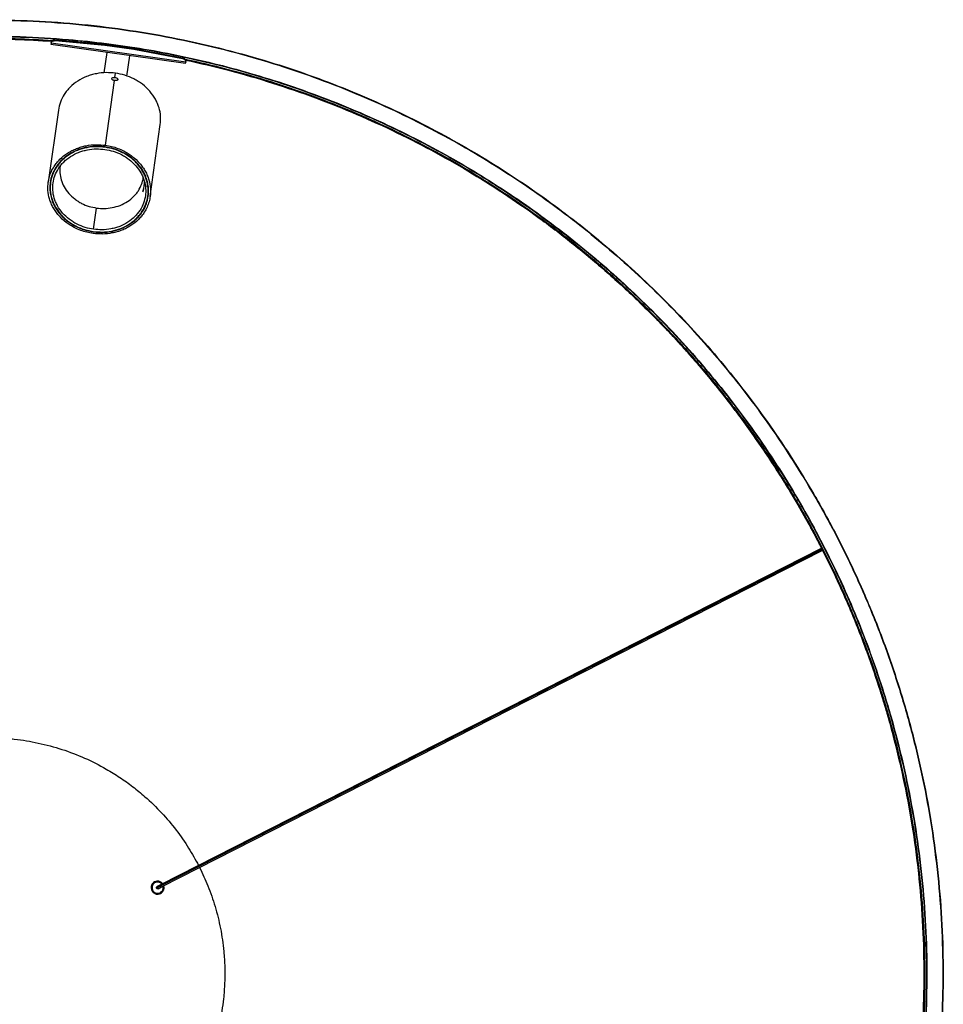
# Model space of a CAD drawing. Header units: millimetres. Extents: x 1397 to 3964, y 761 to 3462.
# Tile 8 of 8: x 1905 to 2381, y 2954 to 3462. Entities that reach past the tile are written whole.
import ezdxf

# ---------------------------------------------------------------- set-up
doc = ezdxf.new("R2010")
doc.units = ezdxf.units.MM
doc.header["$LTSCALE"] = 20

msp = doc.modelspace()

# ---------------------------------------------------------------- linework, layer by layer
at = {"color": 7, "linetype": 'Continuous', "lineweight": 25}
for p, q in [((1920.9, 3450.53), (1921.36, 3450.5)), ((1923.14, 3450.86), (1923.2, 3451.26)), ((1923.14, 3450.86), (1948.65, 3448.55)), ((1923.2, 3451.26), (1948.7, 3448.94)), ((1990.27, 3439.06), (1920.95, 3448.8)), ((1921.05, 3449.5), (1921.11, 3449.9)), ((1990.37, 3439.77), (1921.05, 3449.52)), ((1921.05, 3449.52), (1921.05, 3449.5)), ((1921.11, 3449.91), (1921.11, 3449.9)), ((1948.65, 3448.55), (1948.7, 3448.94)), ((1948.65, 3448.55), (1963.58, 3446.45)), ((1948.7, 3448.94), (1963.64, 3446.84)), ((1963.58, 3446.45), (1963.64, 3446.84)), ((1963.58, 3446.45), (1988.74, 3441.64)), ((1963.64, 3446.84), (1988.79, 3442.04)), ((1949.67, 3444.76), (1948.19, 3434.22)), ((1960.07, 3432.55), (1961.55, 3443.09)), ((1988.79, 3442.04), (1988.74, 3441.64)), ((1990.37, 3439.76), (1990.43, 3440.16)), ((1990.37, 3439.76), (1990.37, 3439.77)), ((1990.43, 3440.16), (1990.43, 3440.17)), ((1949.01, 3396.92), (1953.7, 3430.29)), ((1953.92, 3431.88), (1954.23, 3434.06)), ((1924.79, 3415.02), (1919.57, 3377.88)), ((1972.05, 3370.51), (1977.27, 3407.65)), ((1920.76, 3377.72), (1920.76, 3377.71)), ((1970.73, 3375.49), (1970.83, 3377.08)), ((1968.29, 3373.6), (1968.36, 3372.98)), ((1970.87, 3370.67), (1970.87, 3370.67)), ((2158.56, 3369.68), (2158.38, 3369.41)), ((1942.92, 3353.61), (1944.46, 3364.58)), ((2296.22, 3229.42), (2289.48, 3239.71)), ((2317.97, 3188.68), (1977.15, 3015.02)), ((2317.72, 3189.17), (1977.4, 3015.77)), ((1977.92, 3014.69), (2318.26, 3188.1)), ((2318.93, 3189.79), (2318.88, 3189.76)), ((2319.42, 3188.69), (2319.46, 3188.71)), ((1975.33, 3014.1), (1975.35, 3014.05)), ((1977.39, 3015.76), (1975.62, 3014.86)), ((1976.16, 3013.79), (1977.93, 3014.69)), ((1977.17, 3014.98), (1977.15, 3015.02))]:
    msp.add_line(p, q, dxfattribs=at)
for points, knots in [([(1502.24, 3273.33), (1506.33, 3278.43), (1514.58, 3288.71), (1527.83, 3303.59), (1541.84, 3318.17), (1556.66, 3332.35), (1572.17, 3345.99), (1588.36, 3359.06), (1605.17, 3371.5), (1622.69, 3383.33), (1641.72, 3395.03), (1662.33, 3406.39), (1684.54, 3417.24), (1707.45, 3427.02), (1730.99, 3435.69), (1755.06, 3443.18), (1779.58, 3449.45), (1804.45, 3454.45), (1829.59, 3458.18), (1854.88, 3460.59), (1880.23, 3461.7), (1905.53, 3461.5), (1930.69, 3460.01), (1955.61, 3457.24), (1980.2, 3453.24), (2004.35, 3448.05), (2027.2, 3441.92), (2048.72, 3435.06), (2068.9, 3427.63), (2088.53, 3419.41), (2107.55, 3410.47), (2125.84, 3400.9), (2143.37, 3390.79), (2160.12, 3380.17), (2176.23, 3369.1), (2186.51, 3361.26), (2191.61, 3357.37)], [0, 0, 0, 0, 0.025429, 0.05126, 0.077481, 0.104078, 0.131035, 0.157845, 0.184969, 0.212386, 0.240076, 0.271843, 0.303899, 0.336206, 0.368726, 0.401417, 0.434237, 0.467145, 0.500095, 0.533045, 0.56595, 0.598766, 0.631451, 0.663963, 0.69626, 0.728306, 0.760061, 0.78824, 0.816135, 0.843723, 0.870985, 0.897901, 0.923985, 0.949704, 0.975046, 1, 1, 1, 1]), ([(1502.39, 3273.21), (1506.52, 3278.35), (1514.78, 3288.64), (1528.06, 3303.55), (1542.04, 3318.1), (1556.87, 3332.27), (1572.37, 3345.9), (1588.53, 3358.94), (1605.34, 3371.37), (1622.81, 3383.18), (1641.85, 3394.87), (1662.4, 3406.21), (1684.63, 3417.06), (1707.49, 3426.83), (1731.03, 3435.49), (1755.06, 3442.97), (1779.57, 3449.24), (1804.42, 3454.25), (1829.54, 3457.97), (1854.82, 3460.39), (1880.14, 3461.5), (1905.44, 3461.3), (1930.57, 3459.81), (1955.49, 3457.06), (1980.03, 3453.07), (2004.22, 3447.88), (2027.02, 3441.77), (2048.55, 3434.91), (2068.69, 3427.5), (2088.32, 3419.29), (2107.32, 3410.36), (2125.6, 3400.8), (2143.15, 3390.69), (2159.88, 3380.09), (2176.04, 3369), (2186.34, 3361.14), (2191.49, 3357.21)], [0, 0, 0, 0, 0.025669, 0.051332, 0.077668, 0.10419, 0.13115, 0.157971, 0.184993, 0.212497, 0.240007, 0.271914, 0.303819, 0.336229, 0.368638, 0.401391, 0.434144, 0.467072, 0.5, 0.532928, 0.565856, 0.59861, 0.631363, 0.663772, 0.696181, 0.728087, 0.759993, 0.788004, 0.816007, 0.843492, 0.870801, 0.897705, 0.923754, 0.949585, 0.97479, 1, 1, 1, 1]), ([(1508.85, 3268.15), (1512.91, 3273.21), (1521.03, 3283.32), (1534.09, 3297.98), (1547.83, 3312.29), (1562.41, 3326.23), (1577.66, 3339.63), (1593.55, 3352.45), (1610.08, 3364.68), (1627.26, 3376.28), (1644.6, 3386.93), (1661.94, 3396.61), (1679.24, 3405.38), (1696.98, 3413.5), (1715.13, 3420.92), (1735.23, 3428.21), (1757.3, 3435.08), (1781.4, 3441.24), (1805.83, 3446.16), (1830.53, 3449.82), (1855.39, 3452.21), (1880.29, 3453.3), (1905.17, 3453.1), (1928.24, 3451.74), (1949.5, 3449.49), (1968.9, 3446.64), (1988.07, 3443.03), (2006.97, 3438.67), (2026.25, 3433.41), (2045.88, 3427.15), (2065.69, 3419.86), (2084.99, 3411.79), (2103.68, 3403.01), (2121.66, 3393.61), (2138.9, 3383.67), (2155.36, 3373.25), (2171.25, 3362.34), (2181.38, 3354.61), (2186.44, 3350.75)], [0, 0, 0, 0, 0.025668, 0.051331, 0.077666, 0.104189, 0.131149, 0.157969, 0.184991, 0.212494, 0.240005, 0.265533, 0.291051, 0.316788, 0.342708, 0.368639, 0.401391, 0.434145, 0.467072, 0.5, 0.532927, 0.565855, 0.598608, 0.631361, 0.657292, 0.683212, 0.708949, 0.734467, 0.759995, 0.788005, 0.816009, 0.843493, 0.870802, 0.897705, 0.923754, 0.949585, 0.97479, 1, 1, 1, 1]), ([(1509, 3268.03), (1513.5, 3273.62), (1522.58, 3284.89), (1537.27, 3301.15), (1552.88, 3317.02), (1569.49, 3332.37), (1587.05, 3347.14), (1605.55, 3361.25), (1624.96, 3374.6), (1645.22, 3387.13), (1666.29, 3398.76), (1688.12, 3409.41), (1710.63, 3419.03), (1733.75, 3427.54), (1757.4, 3434.9), (1781.49, 3441.06), (1805.93, 3445.98), (1830.63, 3449.63), (1855.48, 3452.01), (1880.38, 3453.1), (1905.25, 3452.9), (1929.97, 3451.43), (1954.45, 3448.72), (1978.6, 3444.79), (2002.34, 3439.68), (2025.58, 3433.45), (2048.25, 3426.16), (2070.28, 3417.85), (2091.61, 3408.61), (2112.2, 3398.49), (2131.99, 3387.58), (2150.95, 3375.93), (2169.1, 3363.69), (2180.61, 3354.93), (2186.32, 3350.59)], [0, 0, 0, 0, 0.028407, 0.057313, 0.0867, 0.116549, 0.146837, 0.17754, 0.208628, 0.240073, 0.271841, 0.303897, 0.336205, 0.368725, 0.401416, 0.434237, 0.467144, 0.500095, 0.533045, 0.56595, 0.598767, 0.631452, 0.663964, 0.696262, 0.728308, 0.760064, 0.791495, 0.822569, 0.853256, 0.883527, 0.913358, 0.942727, 0.971613, 1, 1, 1, 1]), ([(1532.11, 3293.85), (1535.02, 3297.08), (1543.12, 3306.09), (1557.32, 3320.04), (1574.61, 3335.7), (1592.67, 3350.47), (1611.39, 3364.34), (1630.71, 3377.26), (1650.56, 3389.19), (1670.86, 3400.1), (1691.53, 3409.98), (1712.5, 3418.8), (1733.69, 3426.56), (1755.03, 3433.27), (1776.43, 3438.93), (1797.82, 3443.55), (1819.15, 3447.16), (1840.33, 3449.78), (1861.32, 3451.45), (1882.05, 3452.17), (1902.21, 3452.09), (1915.42, 3451.32), (1921.84, 3450.95)], [0, 0, 0, 0, 0.029974, 0.083575, 0.137232, 0.190882, 0.244461, 0.297909, 0.351164, 0.404165, 0.456855, 0.509177, 0.561077, 0.612505, 0.663412, 0.713753, 0.763487, 0.812575, 0.860983, 0.90868, 0.955638, 1, 1, 1, 1]), ([(1922.62, 3450.58), (1915.94, 3450.97), (1902.46, 3451.75), (1882.05, 3451.84), (1861.34, 3451.12), (1840.37, 3449.45), (1819.2, 3446.83), (1797.89, 3443.23), (1776.5, 3438.61), (1755.12, 3432.95), (1733.8, 3426.25), (1712.62, 3418.49), (1691.67, 3409.67), (1671.01, 3399.8), (1650.72, 3388.9), (1630.89, 3376.98), (1611.58, 3364.07), (1592.87, 3350.21), (1574.83, 3335.45), (1557.55, 3319.79), (1543.32, 3305.82), (1535.19, 3296.78), (1532.26, 3293.52)], [0, 0, 0, 0, 0.046095, 0.092951, 0.140544, 0.188847, 0.237828, 0.287454, 0.337686, 0.388482, 0.439798, 0.491586, 0.543794, 0.596369, 0.649255, 0.702394, 0.755726, 0.809189, 0.862722, 0.916262, 0.969747, 1, 1, 1, 1]), ([(1532.28, 3293.4), (1535.23, 3296.68), (1543.37, 3305.74), (1557.62, 3319.72), (1574.89, 3335.37), (1592.93, 3350.13), (1611.63, 3363.99), (1630.94, 3376.89), (1650.77, 3388.81), (1671.05, 3399.72), (1691.71, 3409.58), (1712.66, 3418.4), (1733.83, 3426.16), (1755.14, 3432.86), (1776.53, 3438.51), (1797.91, 3443.13), (1819.21, 3446.74), (1840.38, 3449.35), (1861.34, 3451.02), (1882.05, 3451.74), (1902.06, 3451.66), (1915.13, 3450.91), (1921.41, 3450.55)], [0, 0, 0, 0, 0.030494, 0.084118, 0.137798, 0.191471, 0.245075, 0.298546, 0.351824, 0.404848, 0.457561, 0.509905, 0.561828, 0.613278, 0.664207, 0.714571, 0.764326, 0.813436, 0.861865, 0.909583, 0.956561, 1, 1, 1, 1]), ([(1921.05, 3449.52), (1921.11, 3449.71), (1921.22, 3450.11), (1921.72, 3450.57), (1922.4, 3450.86), (1922.9, 3450.86), (1923.14, 3450.86)], [0, 0, 0, 0, 0.240981, 0.5, 0.759019, 1, 1, 1, 1]), ([(1923.2, 3451.26), (1922.96, 3451.26), (1922.45, 3451.26), (1921.78, 3450.97), (1921.28, 3450.5), (1921.16, 3450.11), (1921.11, 3449.91)], [0, 0, 0, 0, 0.240981, 0.5, 0.759019, 1, 1, 1, 1]), ([(1922.64, 3450.91), (1922.64, 3450.93), (1922.64, 3450.96), (1922.65, 3451.08), (1922.66, 3451.23), (1922.67, 3451.39), (1922.68, 3451.55), (1922.69, 3451.68), (1922.7, 3451.77), (1922.7, 3451.78), (1922.7, 3451.78)], [0, 0, 0, 0, 0.120669, 0.25, 0.379331, 0.5, 0.620669, 0.75, 0.879331, 1, 1, 1, 1]), ([(1921.05, 3449.5), (1921.04, 3449.4), (1921.01, 3449.19), (1920.98, 3448.97), (1920.96, 3448.82), (1920.95, 3448.81), (1920.95, 3448.8)], [0, 0, 0, 0, 0.2500845, 0.5000048, 0.7500846, 1, 1, 1, 1]), ([(1988.74, 3441.64), (1988.97, 3441.57), (1989.45, 3441.44), (1990.02, 3440.97), (1990.37, 3440.39), (1990.37, 3439.97), (1990.37, 3439.77)], [0, 0, 0, 0, 0.2409813, 0.5, 0.7590187, 1, 1, 1, 1]), ([(1990.43, 3440.17), (1990.43, 3440.37), (1990.43, 3440.79), (1990.08, 3441.37), (1989.51, 3441.84), (1989.02, 3441.97), (1988.79, 3442.04)], [0, 0, 0, 0, 0.240981, 0.5, 0.759019, 1, 1, 1, 1]), ([(1989.42, 3442.41), (1989.41, 3442.4), (1989.41, 3442.39), (1989.39, 3442.3), (1989.37, 3442.17), (1989.33, 3442.02), (1989.3, 3441.86), (1989.27, 3441.72), (1989.24, 3441.6), (1989.24, 3441.57), (1989.23, 3441.56)], [0, 0, 0, 0, 0.1206691, 0.25, 0.3793309, 0.5, 0.6206691, 0.75, 0.8793309, 1, 1, 1, 1]), ([(1990.01, 3441.37), (1996.82, 3439.83), (2010.63, 3436.7), (2031.07, 3430.83), (2051.28, 3424.13), (2070.92, 3416.61), (2089.87, 3408.41), (2108.09, 3399.59), (2125.56, 3390.2), (2142.41, 3380.31), (2153.21, 3373.2), (2158.56, 3369.68)], [0, 0, 0, 0, 0.113671, 0.2304878, 0.3460117, 0.4601535, 0.572831, 0.6819995, 0.7896202, 0.8956369, 1, 1, 1, 1]), ([(2158.38, 3369.41), (2152.92, 3372.99), (2141.93, 3380.22), (2124.77, 3390.27), (2106.97, 3399.79), (2088.5, 3408.67), (2069.53, 3416.81), (2050.1, 3424.19), (2030.24, 3430.74), (2010.28, 3436.44), (1996.83, 3439.49), (1990.25, 3440.97)], [0, 0, 0, 0, 0.10646, 0.214637, 0.324478, 0.435922, 0.548903, 0.661289, 0.775006, 0.88997, 1, 1, 1, 1]), ([(1990.49, 3440.82), (1997.81, 3439.15), (2012.81, 3435.73), (2035.04, 3429.17), (2057.11, 3421.58), (2078.49, 3413.02), (2099.14, 3403.6), (2119.01, 3393.39), (2138.07, 3382.45), (2156.39, 3370.81), (2174.15, 3358.39), (2191.5, 3345.03), (2208.5, 3330.66), (2225.08, 3315.28), (2241.14, 3298.88), (2256.61, 3281.5), (2271.41, 3263.15), (2285.44, 3243.87), (2298.64, 3223.72), (2310.92, 3202.73), (2322.21, 3180.97), (2332.44, 3158.52), (2341.55, 3135.45), (2349.5, 3111.84), (2356.23, 3087.78), (2361.71, 3063.38), (2365.91, 3038.72), (2368.83, 3013.9), (2370.46, 2989.04), (2370.79, 2964.22), (2369.86, 2939.55), (2367.68, 2915.11), (2364.29, 2891.01), (2359.73, 2867.33), (2354.06, 2844.14), (2347.33, 2821.52), (2339.61, 2799.53), (2330.95, 2778.23), (2321.45, 2757.66), (2311.13, 2737.89), (2300.41, 2719.28), (2292.71, 2707.54), (2289.02, 2701.91)], [0, 0, 0, 0, 0.023997, 0.049175, 0.074041, 0.098573, 0.12275, 0.146553, 0.169966, 0.192975, 0.215896, 0.239219, 0.262936, 0.28703, 0.311484, 0.336278, 0.361388, 0.38679, 0.412458, 0.438364, 0.464478, 0.490766, 0.517198, 0.543738, 0.570352, 0.597003, 0.623657, 0.650276, 0.676826, 0.703272, 0.729579, 0.755713, 0.781644, 0.80734, 0.832774, 0.857918, 0.882749, 0.907242, 0.931377, 0.955137, 0.978506, 1, 1, 1, 1]), ([(1990.27, 3439.06), (1990.27, 3439.07), (1990.28, 3439.08), (1990.3, 3439.23), (1990.33, 3439.45), (1990.36, 3439.66), (1990.37, 3439.76)], [0, 0, 0, 0, 0.249915, 0.499995, 0.749916, 1, 1, 1, 1]), ([(1954.23, 3434.06), (1952.61, 3434.21), (1949.3, 3434.52), (1945.11, 3434.04), (1941.78, 3433.24), (1938.47, 3432.12), (1934.62, 3430.14), (1931.34, 3427.5), (1929.16, 3425.08), (1927.35, 3422.55), (1925.64, 3419.22), (1925.07, 3416.39), (1924.79, 3415.02)], [0, 0, 0, 0, 0.1164776, 0.2399321, 0.3043145, 0.3686842, 0.5, 0.6313158, 0.6956982, 0.7600679, 0.8835224, 1, 1, 1, 1]), ([(1952.22, 3431.27), (1952.26, 3431.37), (1952.33, 3431.57), (1952.74, 3431.8), (1953.29, 3431.93), (1953.71, 3431.89), (1953.92, 3431.88)], [0, 0, 0, 0, 0.249893, 0.50002, 0.750121, 1, 1, 1, 1]), ([(1953.7, 3430.29), (1953.49, 3430.33), (1953.08, 3430.41), (1952.58, 3430.65), (1952.25, 3430.95), (1952.23, 3431.16), (1952.22, 3431.27)], [0, 0, 0, 0, 0.250191, 0.500186, 0.750092, 1, 1, 1, 1]), ([(1955.39, 3430.82), (1955.35, 3430.72), (1955.27, 3430.52), (1954.87, 3430.33), (1954.32, 3430.24), (1953.91, 3430.28), (1953.7, 3430.29)], [0, 0, 0, 0, 0.2505263, 0.5001895, 0.749984, 1, 1, 1, 1]), ([(1953.92, 3431.88), (1954.12, 3431.84), (1954.54, 3431.75), (1955.03, 3431.48), (1955.36, 3431.15), (1955.38, 3430.93), (1955.39, 3430.82)], [0, 0, 0, 0, 0.24988, 0.499772, 0.749779, 1, 1, 1, 1]), ([(1977.27, 3407.64), (1977.38, 3409.04), (1977.61, 3411.92), (1976.89, 3415.59), (1975.85, 3418.52), (1974.42, 3421.45), (1971.99, 3424.89), (1968.83, 3427.85), (1965.96, 3429.85), (1962.98, 3431.53), (1959.09, 3433.14), (1955.82, 3433.76), (1954.23, 3434.06)], [0, 0, 0, 0, 0.116478, 0.239932, 0.304314, 0.368684, 0.5, 0.631316, 0.695698, 0.760068, 0.883522, 1, 1, 1, 1]), ([(1942.62, 3351.47), (1941.56, 3351.65), (1939.4, 3352.02), (1936.23, 3353.02), (1933.37, 3354.27), (1930.88, 3355.68), (1928.01, 3357.68), (1925.48, 3360.05), (1923.39, 3362.71), (1922.07, 3364.82), (1921, 3367), (1919.95, 3369.94), (1919.28, 3373.6), (1919.41, 3377.44), (1920.1, 3380.66), (1921.1, 3383.39), (1922.42, 3385.83), (1923.94, 3387.95), (1926.12, 3390.37), (1928.74, 3392.48), (1931.72, 3394.2), (1934.09, 3395.26), (1936.56, 3396.11), (1939.89, 3396.9), (1944.08, 3397.39), (1947.4, 3397.07), (1949.01, 3396.92)], [0, 0, 0, 0, 0.038828, 0.07886, 0.120021, 0.152193, 0.184373, 0.250006, 0.282863, 0.315727, 0.3479, 0.380079, 0.441783, 0.5, 0.538827, 0.57886, 0.620021, 0.652193, 0.684373, 0.750006, 0.782863, 0.815727, 0.8479, 0.880079, 0.941783, 1, 1, 1, 1]), ([(1948.89, 3396.06), (1947.85, 3396.18), (1945.76, 3396.41), (1942.56, 3396.32), (1939.59, 3395.93), (1936.91, 3395.28), (1933.73, 3394.2), (1930.76, 3392.68), (1928.12, 3390.77), (1926.34, 3389.17), (1924.77, 3387.43), (1923.02, 3384.99), (1921.42, 3381.78), (1920.53, 3378.2), (1920.31, 3375.03), (1920.51, 3372.24), (1921.09, 3369.64), (1921.94, 3367.28), (1923.31, 3364.46), (1925.18, 3361.81), (1927.47, 3359.43), (1929.38, 3357.82), (1931.44, 3356.38), (1934.31, 3354.76), (1938.06, 3353.21), (1941.21, 3352.61), (1942.74, 3352.33)], [0, 0, 0, 0, 0.038828, 0.0788601, 0.1200207, 0.1521933, 0.1843726, 0.2500059, 0.2828631, 0.3157271, 0.3478997, 0.380079, 0.4417831, 0.5, 0.5388265, 0.5788601, 0.6200207, 0.6521933, 0.6843726, 0.7500059, 0.7828631, 0.8157271, 0.8478997, 0.880079, 0.9417831, 1, 1, 1, 1]), ([(1948.86, 3395.89), (1947.32, 3396.04), (1944.16, 3396.34), (1940.16, 3395.88), (1936.98, 3395.12), (1933.82, 3394.04), (1930.88, 3392.53), (1928.26, 3390.64), (1926.49, 3389.05), (1924.93, 3387.33), (1923.2, 3384.91), (1921.62, 3381.73), (1920.62, 3377.74), (1920.48, 3373.63), (1921.12, 3370.13), (1922.12, 3367.33), (1923.49, 3364.54), (1925.34, 3361.91), (1927.62, 3359.55), (1929.51, 3357.94), (1931.56, 3356.52), (1934.4, 3354.91), (1938.12, 3353.37), (1941.24, 3352.78), (1942.76, 3352.5)], [0, 0, 0, 0, 0.058229, 0.119945, 0.152124, 0.18431, 0.249956, 0.28282, 0.31569, 0.347869, 0.380055, 0.441771, 0.5, 0.558229, 0.619945, 0.652124, 0.68431, 0.749956, 0.78282, 0.81569, 0.847869, 0.880055, 0.941771, 1, 1, 1, 1]), ([(1942.92, 3353.61), (1941.48, 3353.88), (1938.51, 3354.44), (1934.99, 3355.9), (1932.29, 3357.43), (1929.69, 3359.23), (1926.83, 3361.92), (1924.63, 3365.03), (1923.34, 3367.68), (1922.39, 3370.34), (1921.78, 3373.66), (1921.91, 3377.55), (1922.86, 3381.34), (1924.36, 3384.36), (1926.01, 3386.65), (1927.98, 3388.84), (1930.95, 3391.23), (1934.44, 3393.02), (1937.43, 3394.04), (1940.45, 3394.76), (1944.24, 3395.2), (1947.25, 3394.92), (1948.7, 3394.78)], [0, 0, 0, 0, 0.058239, 0.119966, 0.152151, 0.184342, 0.25, 0.315658, 0.347842, 0.380034, 0.441761, 0.5, 0.558239, 0.619966, 0.652151, 0.684342, 0.75, 0.815658, 0.847842, 0.880034, 0.941761, 1, 1, 1, 1]), ([(1949.01, 3396.92), (1950.07, 3396.74), (1952.23, 3396.37), (1955.4, 3395.37), (1958.25, 3394.12), (1960.75, 3392.71), (1963.61, 3390.72), (1966.14, 3388.35), (1968.23, 3385.68), (1969.56, 3383.58), (1970.63, 3381.39), (1971.68, 3378.45), (1972.35, 3374.79), (1972.22, 3370.95), (1971.53, 3367.73), (1970.53, 3365), (1969.21, 3362.56), (1967.68, 3360.44), (1965.5, 3358.02), (1962.88, 3355.91), (1959.9, 3354.19), (1957.54, 3353.13), (1955.06, 3352.28), (1951.74, 3351.49), (1947.55, 3351.01), (1944.23, 3351.32), (1942.62, 3351.47)], [0, 0, 0, 0, 0.038828, 0.0788602, 0.1200207, 0.1521935, 0.1843726, 0.2500059, 0.2828632, 0.3157271, 0.3478998, 0.380079, 0.4417831, 0.5, 0.5388266, 0.5788602, 0.6200207, 0.6521935, 0.6843726, 0.7500059, 0.7828632, 0.8157271, 0.8478998, 0.880079, 0.9417831, 1, 1, 1, 1]), ([(1942.74, 3352.33), (1943.77, 3352.21), (1945.86, 3351.98), (1949.06, 3352.07), (1952.03, 3352.46), (1954.71, 3353.11), (1957.89, 3354.19), (1960.86, 3355.72), (1963.51, 3357.62), (1965.29, 3359.22), (1966.86, 3360.96), (1968.61, 3363.4), (1970.2, 3366.61), (1971.1, 3370.19), (1971.32, 3373.36), (1971.11, 3376.15), (1970.54, 3378.75), (1969.69, 3381.12), (1968.32, 3383.93), (1966.45, 3386.58), (1964.15, 3388.96), (1962.25, 3390.57), (1960.18, 3392.01), (1957.31, 3393.63), (1953.57, 3395.19), (1950.42, 3395.78), (1948.89, 3396.06)], [0, 0, 0, 0, 0.038828, 0.0788601, 0.1200207, 0.1521933, 0.1843726, 0.2500059, 0.2828631, 0.3157271, 0.3478997, 0.380079, 0.4417831, 0.5, 0.5388265, 0.5788601, 0.6200207, 0.6521933, 0.6843726, 0.7500059, 0.7828631, 0.8157271, 0.8478997, 0.880079, 0.9417831, 1, 1, 1, 1]), ([(1942.76, 3352.5), (1944.3, 3352.35), (1947.47, 3352.06), (1951.47, 3352.51), (1954.64, 3353.27), (1957.8, 3354.35), (1960.75, 3355.86), (1963.37, 3357.75), (1965.14, 3359.34), (1966.69, 3361.07), (1968.43, 3363.48), (1970.01, 3366.67), (1971.01, 3370.65), (1971.15, 3374.76), (1970.51, 3378.26), (1969.5, 3381.06), (1968.14, 3383.85), (1966.29, 3386.48), (1964.01, 3388.84), (1962.12, 3390.45), (1960.07, 3391.87), (1957.22, 3393.48), (1953.51, 3395.02), (1950.38, 3395.61), (1948.86, 3395.89)], [0, 0, 0, 0, 0.058229, 0.119945, 0.152124, 0.18431, 0.249956, 0.28282, 0.31569, 0.347869, 0.380055, 0.441771, 0.5, 0.558229, 0.619945, 0.652124, 0.68431, 0.749956, 0.78282, 0.81569, 0.847869, 0.880055, 0.941771, 1, 1, 1, 1]), ([(1948.7, 3394.78), (1950.15, 3394.51), (1953.11, 3393.95), (1956.64, 3392.49), (1959.34, 3390.96), (1961.93, 3389.16), (1964.8, 3386.47), (1966.99, 3383.36), (1968.28, 3380.71), (1969.24, 3378.05), (1969.85, 3374.73), (1969.71, 3370.84), (1968.77, 3367.05), (1967.27, 3364.03), (1965.62, 3361.74), (1963.65, 3359.55), (1960.68, 3357.16), (1957.18, 3355.37), (1954.19, 3354.35), (1951.18, 3353.63), (1947.38, 3353.19), (1944.38, 3353.48), (1942.92, 3353.61)], [0, 0, 0, 0, 0.058239, 0.119966, 0.152151, 0.184342, 0.25, 0.315658, 0.347842, 0.380034, 0.441761, 0.5, 0.558239, 0.619966, 0.652151, 0.684342, 0.75, 0.815658, 0.847842, 0.880034, 0.941761, 1, 1, 1, 1]), ([(1925.69, 3386.16), (1925.68, 3386.14), (1925.4, 3385.02), (1925.49, 3382.61), (1926.08, 3379.01), (1927.62, 3375.41), (1929.98, 3372.06), (1932.56, 3369.64), (1934.89, 3368.02), (1937.32, 3366.65), (1940.5, 3365.33), (1943.17, 3364.83), (1944.46, 3364.58)], [0, 0, 0, 0, 0.001483, 0.117807, 0.241099, 0.369517, 0.500659, 0.631802, 0.696085, 0.760384, 0.883676, 1, 1, 1, 1]), ([(1944.46, 3364.58), (1945.77, 3364.46), (1948.48, 3364.21), (1952.61, 3364.68), (1956.68, 3365.85), (1960.44, 3367.78), (1963.12, 3369.93), (1964.89, 3371.9), (1966.38, 3373.96), (1967.66, 3376.68), (1968.42, 3378.98), (1968.46, 3380.13), (1968.46, 3380.15)], [0, 0, 0, 0, 0.116324, 0.239616, 0.368033, 0.499176, 0.630319, 0.694602, 0.758901, 0.882193, 0.998517, 1, 1, 1, 1]), ([(1969.03, 3378.39), (1969.01, 3377.71), (1968.98, 3376.08), (1968.54, 3374.51), (1968.29, 3373.6)], [0, 0, 0, 0, 0.419549, 1, 1, 1, 1]), ([(1968.36, 3372.98), (1968.61, 3373.89), (1969.06, 3375.52), (1969.1, 3377.21), (1969.11, 3377.95)], [0, 0, 0, 0, 0.560094, 1, 1, 1, 1]), ([(2288.96, 2701.64), (2292.69, 2707.32), (2300.4, 2719.09), (2311.14, 2737.7), (2321.43, 2757.41), (2330.91, 2777.89), (2339.55, 2799.11), (2347.27, 2821.01), (2354, 2843.55), (2359.68, 2866.65), (2364.26, 2890.24), (2367.67, 2914.25), (2369.89, 2938.59), (2370.87, 2963.17), (2370.59, 2987.9), (2369.04, 3012.69), (2366.2, 3037.42), (2362.07, 3062.01), (2356.68, 3086.36), (2350.05, 3110.36), (2342.21, 3133.92), (2333.21, 3156.95), (2323.09, 3179.38), (2311.91, 3201.12), (2299.75, 3222.1), (2286.67, 3242.26), (2272.75, 3261.55), (2258.07, 3279.92), (2242.71, 3297.34), (2226.75, 3313.77), (2210.28, 3329.21), (2193.36, 3343.63), (2176.13, 3357.09), (2164.26, 3365.32), (2158.38, 3369.41)], [0, 0, 0, 0, 0.026951, 0.055885, 0.085302, 0.115183, 0.145505, 0.176244, 0.207371, 0.238856, 0.270666, 0.302766, 0.335119, 0.367686, 0.400426, 0.433297, 0.466256, 0.499259, 0.532262, 0.565222, 0.598093, 0.630833, 0.6634, 0.695753, 0.727853, 0.759663, 0.791148, 0.822275, 0.853013, 0.883336, 0.913217, 0.942634, 0.971567, 1, 1, 1, 1]), ([(2158.56, 3369.68), (2164.45, 3365.6), (2176.33, 3357.36), (2193.57, 3343.89), (2210.5, 3329.46), (2226.98, 3314.01), (2242.95, 3297.56), (2258.32, 3280.13), (2273.01, 3261.75), (2286.94, 3242.45), (2300.03, 3222.27), (2312.2, 3201.28), (2323.38, 3179.52), (2333.51, 3157.08), (2342.52, 3134.03), (2350.37, 3110.45), (2357.01, 3086.44), (2362.4, 3062.08), (2366.52, 3037.47), (2369.37, 3012.72), (2370.93, 2987.92), (2371.2, 2963.17), (2370.22, 2938.57), (2368, 2914.21), (2364.58, 2890.18), (2360.01, 2866.57), (2354.32, 2843.46), (2347.59, 2820.91), (2339.86, 2798.99), (2331.22, 2777.76), (2321.72, 2757.26), (2311.43, 2737.54), (2300.49, 2718.6), (2292.56, 2706.51), (2288.63, 2700.51)], [0, 0, 0, 0, 0.0283906, 0.0572813, 0.086655, 0.1164919, 0.1467694, 0.1774624, 0.2085432, 0.2399815, 0.2717446, 0.3037973, 0.3361025, 0.3686213, 0.4013129, 0.4341354, 0.4670456, 0.5, 0.5329544, 0.5658646, 0.5986871, 0.6313787, 0.6638975, 0.6962027, 0.7282554, 0.7600185, 0.7914568, 0.8225376, 0.8532306, 0.8835081, 0.913345, 0.9427187, 0.9716094, 1, 1, 1, 1]), ([(2191.61, 3357.37), (2196.72, 3353.28), (2207.02, 3345.04), (2221.93, 3331.81), (2236.54, 3317.82), (2250.76, 3303.01), (2264.44, 3287.51), (2277.54, 3271.33), (2290.01, 3254.52), (2301.89, 3237.01), (2313.62, 3217.97), (2325.03, 3197.37), (2335.91, 3175.15), (2345.74, 3152.22), (2354.44, 3128.68), (2361.97, 3104.59), (2368.27, 3080.05), (2373.32, 3055.15), (2377.07, 3029.99), (2379.52, 3004.66), (2380.65, 2979.28), (2380.47, 2953.95), (2378.99, 2928.75), (2376.24, 2903.8), (2372.25, 2879.18), (2367.07, 2854.99), (2360.95, 2832.11), (2354.08, 2810.56), (2346.65, 2790.34), (2338.43, 2770.69), (2329.48, 2751.64), (2319.91, 2733.32), (2309.78, 2715.77), (2299.16, 2698.99), (2288.05, 2682.88), (2276.35, 2667.29), (2263.97, 2652.08), (2250.78, 2637.14), (2236.77, 2622.53), (2221.97, 2608.32), (2206.46, 2594.64), (2190.29, 2581.54), (2173.48, 2569.06), (2155.96, 2557.19), (2136.93, 2545.46), (2116.32, 2534.05), (2094.1, 2523.16), (2071.18, 2513.34), (2047.63, 2504.63), (2023.54, 2497.1), (1999, 2490.8), (1974.1, 2485.76), (1948.94, 2482.01), (1923.62, 2479.56), (1898.24, 2478.43), (1872.9, 2478.61), (1847.71, 2480.08), (1822.75, 2482.83), (1798.14, 2486.82), (1773.94, 2492.01), (1751.06, 2498.13), (1729.51, 2504.99), (1709.3, 2512.43), (1689.64, 2520.65), (1670.59, 2529.6), (1652.28, 2539.17), (1634.72, 2549.29), (1617.95, 2559.92), (1601.81, 2571), (1591.52, 2578.86), (1586.42, 2582.75)], [0, 0, 0, 0, 0.0127073, 0.025616, 0.0387202, 0.0520128, 0.0654863, 0.0788869, 0.0924446, 0.1061498, 0.119992, 0.1358734, 0.1518996, 0.168052, 0.1843113, 0.2006569, 0.217068, 0.233523, 0.25, 0.266477, 0.282932, 0.2993431, 0.3156888, 0.331948, 0.3481005, 0.3641267, 0.380008, 0.3941006, 0.408051, 0.4218481, 0.4354818, 0.4489426, 0.4619866, 0.4748484, 0.4875214, 0.5, 0.5127073, 0.525616, 0.5387202, 0.5520128, 0.5654863, 0.5788869, 0.5924446, 0.6061498, 0.619992, 0.6358734, 0.6518996, 0.668052, 0.6843113, 0.7006569, 0.717068, 0.733523, 0.75, 0.766477, 0.782932, 0.7993431, 0.8156888, 0.831948, 0.8481005, 0.8641267, 0.880008, 0.8941006, 0.908051, 0.9218481, 0.9354818, 0.9489426, 0.9619866, 0.9748484, 0.9875214, 1, 1, 1, 1]), ([(2191.49, 3357.21), (2196.64, 3353.09), (2206.95, 3344.84), (2221.9, 3331.57), (2236.48, 3317.6), (2250.7, 3302.78), (2264.37, 3287.29), (2277.45, 3271.13), (2289.91, 3254.32), (2301.75, 3236.84), (2313.48, 3217.8), (2324.87, 3197.24), (2335.76, 3175), (2345.56, 3152.12), (2354.27, 3128.57), (2361.78, 3104.52), (2368.08, 3079.98), (2373.12, 3055.11), (2376.87, 3029.96), (2379.32, 3004.66), (2380.45, 2979.3), (2380.27, 2953.97), (2378.8, 2928.81), (2376.05, 2903.85), (2372.07, 2879.28), (2366.88, 2855.07), (2360.78, 2832.24), (2353.91, 2810.69), (2346.5, 2790.52), (2338.29, 2770.86), (2329.36, 2751.84), (2319.79, 2733.54), (2309.67, 2715.98), (2299.07, 2699.22), (2287.94, 2683.07), (2276.19, 2667.41), (2263.76, 2652.14), (2250.53, 2637.17), (2236.55, 2622.59), (2221.73, 2608.38), (2206.24, 2594.71), (2190.08, 2581.63), (2173.27, 2569.16), (2155.8, 2557.32), (2136.76, 2545.59), (2116.2, 2534.21), (2093.96, 2523.32), (2071.08, 2513.51), (2047.53, 2504.81), (2023.47, 2497.29), (1998.94, 2490.99), (1974.06, 2485.95), (1948.92, 2482.21), (1923.61, 2479.76), (1898.26, 2478.63), (1872.92, 2478.81), (1847.77, 2480.28), (1822.81, 2483.03), (1798.24, 2487.01), (1774.02, 2492.19), (1751.2, 2498.3), (1729.64, 2505.16), (1709.47, 2512.57), (1689.82, 2520.79), (1670.79, 2529.72), (1652.49, 2539.28), (1634.93, 2549.4), (1618.18, 2560.01), (1602, 2571.11), (1591.7, 2578.98), (1586.54, 2582.91)], [0, 0, 0, 0, 0.012832, 0.025661, 0.038827, 0.052086, 0.065565, 0.078975, 0.092485, 0.106237, 0.119992, 0.135946, 0.1519, 0.168106, 0.184311, 0.20069, 0.217068, 0.233534, 0.25, 0.266466, 0.282932, 0.299311, 0.315689, 0.331895, 0.3481, 0.364054, 0.380008, 0.394013, 0.408015, 0.421757, 0.43541, 0.448861, 0.461884, 0.474798, 0.487398, 0.5, 0.512832, 0.525661, 0.538827, 0.552086, 0.565565, 0.578975, 0.592485, 0.606237, 0.619992, 0.635946, 0.6519, 0.668106, 0.684311, 0.70069, 0.717068, 0.733534, 0.75, 0.766466, 0.782932, 0.799311, 0.815689, 0.831895, 0.8481, 0.864054, 0.880008, 0.894013, 0.908015, 0.921757, 0.93541, 0.948861, 0.961884, 0.974798, 0.987397, 1, 1, 1, 1]), ([(2191.61, 3357.37), (2191.61, 3357.37), (2191.61, 3357.36), (2191.59, 3357.34), (2191.58, 3357.32), (2191.56, 3357.3), (2191.53, 3357.26), (2191.5, 3357.23), (2191.49, 3357.21)], [0, 0, 0, 0, 0.239457, 0.368361, 0.5, 0.631639, 0.760543, 1, 1, 1, 1]), ([(2186.44, 3350.75), (2191.51, 3346.69), (2201.65, 3338.58), (2216.34, 3325.54), (2230.68, 3311.8), (2244.66, 3297.23), (2258.1, 3281.99), (2270.96, 3266.1), (2283.22, 3249.57), (2294.86, 3232.39), (2305.55, 3215.04), (2315.27, 3197.7), (2324.07, 3180.38), (2332.22, 3162.64), (2339.67, 3144.48), (2346.99, 3124.36), (2353.89, 3102.27), (2360.09, 3078.15), (2365.04, 3053.69), (2368.73, 3028.96), (2371.13, 3004.08), (2372.24, 2979.15), (2372.07, 2954.24), (2370.72, 2931.14), (2368.48, 2909.85), (2365.64, 2890.42), (2362.03, 2871.23), (2357.68, 2852.3), (2352.41, 2833), (2346.16, 2813.35), (2338.87, 2793.52), (2330.79, 2774.19), (2322.01, 2755.48), (2312.6, 2737.48), (2302.65, 2720.22), (2292.23, 2703.74), (2281.28, 2687.86), (2269.73, 2672.46), (2257.51, 2657.45), (2244.5, 2642.73), (2230.75, 2628.39), (2216.18, 2614.41), (2200.95, 2600.98), (2185.06, 2588.11), (2168.53, 2575.85), (2151.35, 2564.21), (2134, 2553.52), (2116.66, 2543.81), (2099.34, 2535), (2081.59, 2526.86), (2063.43, 2519.4), (2043.32, 2512.08), (2021.23, 2505.18), (1997.1, 2498.99), (1972.64, 2494.03), (1947.92, 2490.35), (1923.03, 2487.94), (1898.1, 2486.83), (1873.19, 2487.01), (1850.09, 2488.36), (1828.8, 2490.59), (1809.38, 2493.44), (1790.19, 2497.04), (1771.26, 2501.4), (1751.96, 2506.66), (1732.3, 2512.92), (1712.47, 2520.21), (1693.14, 2528.29), (1674.43, 2537.07), (1656.44, 2546.47), (1639.17, 2556.42), (1622.7, 2566.85), (1606.79, 2577.77), (1596.66, 2585.5), (1591.59, 2589.37)], [0, 0, 0, 0, 0.012831, 0.025661, 0.038826, 0.052086, 0.065564, 0.078974, 0.092484, 0.106236, 0.119991, 0.132755, 0.145515, 0.158384, 0.171345, 0.184312, 0.20069, 0.217068, 0.233534, 0.25, 0.266466, 0.282932, 0.29931, 0.315688, 0.328654, 0.341615, 0.354485, 0.367244, 0.380009, 0.394014, 0.408016, 0.421757, 0.435411, 0.448861, 0.461884, 0.474798, 0.487397, 0.5, 0.512831, 0.52566, 0.538826, 0.552086, 0.565564, 0.578974, 0.592484, 0.606236, 0.619991, 0.632755, 0.645515, 0.658384, 0.671345, 0.684312, 0.70069, 0.717068, 0.733534, 0.75, 0.766466, 0.782932, 0.79931, 0.815688, 0.828654, 0.841615, 0.854485, 0.867244, 0.880009, 0.894014, 0.908016, 0.921757, 0.935411, 0.948861, 0.961884, 0.974798, 0.987397, 1, 1, 1, 1]), ([(2186.32, 3350.59), (2191.92, 3346.1), (2203.22, 3337.03), (2219.5, 3322.37), (2235.41, 3306.77), (2250.8, 3290.17), (2265.61, 3272.62), (2279.76, 3254.13), (2293.16, 3234.73), (2305.73, 3214.47), (2317.4, 3193.39), (2328.09, 3171.56), (2337.75, 3149.04), (2346.3, 3125.9), (2353.7, 3102.24), (2359.89, 3078.12), (2364.84, 3053.66), (2368.53, 3028.94), (2370.93, 3004.06), (2372.04, 2979.12), (2371.87, 2954.23), (2370.42, 2929.48), (2367.72, 2904.96), (2363.8, 2880.77), (2358.7, 2857), (2352.48, 2833.73), (2345.18, 2811.02), (2336.87, 2788.96), (2327.62, 2767.59), (2317.5, 2746.98), (2306.58, 2727.16), (2294.93, 2708.16), (2282.63, 2690.03), (2269.67, 2672.66), (2255.95, 2655.89), (2241.33, 2639.56), (2225.72, 2623.66), (2209.13, 2608.27), (2191.58, 2593.46), (2173.08, 2579.32), (2153.68, 2565.92), (2133.42, 2553.35), (2112.34, 2541.68), (2090.51, 2530.98), (2067.99, 2521.33), (2044.86, 2512.78), (2021.19, 2505.38), (1997.08, 2499.19), (1972.61, 2494.23), (1947.89, 2490.55), (1923.01, 2488.14), (1898.08, 2487.03), (1873.18, 2487.21), (1848.43, 2488.66), (1823.91, 2491.36), (1799.73, 2495.28), (1775.95, 2500.37), (1752.68, 2506.6), (1729.98, 2513.89), (1707.91, 2522.2), (1686.55, 2531.45), (1665.93, 2541.57), (1646.11, 2552.5), (1627.13, 2564.16), (1608.95, 2576.41), (1597.43, 2585.18), (1591.71, 2589.53)], [0, 0, 0, 0, 0.014195, 0.028641, 0.043328, 0.058246, 0.073385, 0.088731, 0.104272, 0.119991, 0.135872, 0.151899, 0.168051, 0.184311, 0.200656, 0.217068, 0.233523, 0.25, 0.266477, 0.282932, 0.299344, 0.315689, 0.331949, 0.348101, 0.364128, 0.380009, 0.395728, 0.411269, 0.426615, 0.441754, 0.456672, 0.471359, 0.485805, 0.5, 0.514195, 0.528641, 0.543328, 0.558246, 0.573385, 0.588731, 0.604272, 0.619991, 0.635872, 0.651899, 0.668051, 0.684311, 0.700656, 0.717068, 0.733523, 0.75, 0.766477, 0.782932, 0.799344, 0.815689, 0.831949, 0.848101, 0.864128, 0.880009, 0.895728, 0.911269, 0.926615, 0.941754, 0.956672, 0.971359, 0.985805, 1, 1, 1, 1]), ([(2186.44, 3350.75), (2186.43, 3350.73), (2186.4, 3350.7), (2186.37, 3350.66), (2186.35, 3350.64), (2186.34, 3350.62), (2186.32, 3350.6), (2186.32, 3350.59), (2186.32, 3350.59)], [0, 0, 0, 0, 0.239457, 0.368361, 0.5, 0.631639, 0.760543, 1, 1, 1, 1]), ([(1833.85, 3078.32), (1837.14, 3079.89), (1843.84, 3083.08), (1854.54, 3086.74), (1865.83, 3089.53), (1876.3, 3091.03), (1885.7, 3091.61), (1893.89, 3091.56), (1903.51, 3090.84), (1914.49, 3089.08), (1926.63, 3085.82), (1938.36, 3081.32), (1948.28, 3076.3), (1956.49, 3071.22), (1963.14, 3066.44), (1970.41, 3060.46), (1977.99, 3053.08), (1985.49, 3044.19), (1991.89, 3035.11), (1995.33, 3028.77), (1996.98, 3025.74)], [0, 0, 0, 0, 0.057462, 0.116857, 0.178018, 0.24073, 0.28341, 0.326441, 0.369797, 0.435512, 0.501579, 0.567645, 0.63336, 0.676714, 0.719744, 0.762427, 0.825139, 0.8863, 0.945696, 1, 1, 1, 1]), ([(1997.52, 3024.67), (1999, 3021.56), (2002.1, 3015.05), (2005.69, 3004.54), (2008.48, 2993.25), (2009.99, 2982.77), (2010.56, 2973.38), (2010.51, 2965.19), (2009.8, 2955.57), (2008.03, 2944.58), (2004.77, 2932.45), (2000.28, 2920.71), (1995.25, 2910.79), (1990.17, 2902.59), (1985.4, 2895.93), (1979.41, 2888.67), (1972.04, 2881.08), (1963.15, 2873.58), (1953.89, 2867.08), (1947.38, 2863.54), (1944.17, 2861.8)], [0, 0, 0, 0, 0.054304, 0.1137, 0.174861, 0.237573, 0.280253, 0.323283, 0.36664, 0.432355, 0.498421, 0.564488, 0.630203, 0.673557, 0.716587, 0.75927, 0.821982, 0.883143, 0.942538, 1, 1, 1, 1]), ([(1974.37, 3017.31), (1974.01, 3017.08), (1973.46, 3016.72), (1972.96, 3015.99), (1972.68, 3015.37), (1972.53, 3014.69), (1972.53, 3013.82), (1972.83, 3012.77), (1973.5, 3011.91), (1974.22, 3011.39), (1974.85, 3011.12), (1975.52, 3010.97), (1976.4, 3010.96), (1977.01, 3011.19), (1977.41, 3011.34)], [0, 0, 0, 0, 0.1197215, 0.1848352, 0.25, 0.3151137, 0.3802785, 0.5, 0.6197215, 0.6848352, 0.75, 0.8151137, 0.8802785, 1, 1, 1, 1]), ([(1978.11, 3016.13), (1977.91, 3016.36), (1977.45, 3016.89), (1976.4, 3017.26), (1975.27, 3017.24), (1974.21, 3016.79), (1973.39, 3015.95), (1972.94, 3014.84), (1973.02, 3014.08), (1973.06, 3013.72)], [0, 0, 0, 0, 0.118439, 0.271179, 0.412293, 0.553406, 0.706146, 0.858887, 1, 1, 1, 1]), ([(1973.06, 3013.72), (1973.13, 3013.39), (1973.27, 3013.04), (1973.7, 3012.4), (1973.99, 3012.11), (1974.66, 3011.68), (1975.04, 3011.54), (1975.8, 3011.41), (1976.17, 3011.43), (1976.84, 3011.57), (1977.19, 3011.71), (1977.83, 3012.14), (1978.11, 3012.43), (1978.55, 3013.1), (1978.69, 3013.48), (1978.82, 3014.24), (1978.8, 3014.61), (1978.73, 3014.95)], [0, 0, 0, 0, 0.125, 0.125, 0.25, 0.25, 0.375, 0.375, 0.5, 0.5, 0.625, 0.625, 0.75, 0.75, 0.875, 0.875, 1, 1, 1, 1]), ([(1978.5, 3016.33), (1978.38, 3016.51), (1978.13, 3016.88), (1977.56, 3017.25), (1976.93, 3017.53), (1976.26, 3017.68), (1975.37, 3017.69), (1974.76, 3017.46), (1974.37, 3017.31)], [0, 0, 0, 0, 0.139179, 0.286574, 0.434085, 0.58148, 0.728991, 1, 1, 1, 1]), ([(1975.33, 3014.1), (1975.31, 3014.17), (1975.27, 3014.32), (1975.32, 3014.55), (1975.44, 3014.75), (1975.56, 3014.82), (1975.62, 3014.86)], [0, 0, 0, 0, 0.246071, 0.512395, 0.780014, 1, 1, 1, 1]), ([(1977.17, 3014.98), (1976.63, 3014.7), (1975.58, 3014.17), (1975.43, 3014.09), (1975.35, 3014.05)], [0, 0, 0, 0, 0.5151661, 1, 1, 1, 1]), ([(1976.17, 3013.81), (1976.16, 3013.8), (1976.09, 3013.74), (1975.92, 3013.71), (1975.69, 3013.74), (1975.48, 3013.86), (1975.39, 3013.99), (1975.35, 3014.05)], [0, 0, 0, 0, 0.048739, 0.273434, 0.518172, 0.766491, 1, 1, 1, 1]), ([(1977.4, 3015.77), (1977.35, 3015.73), (1977.23, 3015.66), (1977.12, 3015.47), (1977.08, 3015.24), (1977.13, 3015.09), (1977.15, 3015.02)], [0, 0, 0, 0, 0.233511, 0.4964267, 0.7581671, 1, 1, 1, 1]), ([(1977.92, 3014.69), (1977.92, 3014.69), (1977.86, 3014.65), (1977.71, 3014.63), (1977.49, 3014.66), (1977.29, 3014.79), (1977.21, 3014.92), (1977.17, 3014.98)], [0, 0, 0, 0, 0.0107204, 0.2502486, 0.5074231, 0.763448, 1, 1, 1, 1]), ([(1977.41, 3011.34), (1977.76, 3011.57), (1978.31, 3011.93), (1978.82, 3012.65), (1979.1, 3013.28), (1979.24, 3013.95), (1979.27, 3014.63), (1979.12, 3015.06), (1979.04, 3015.26)], [0, 0, 0, 0, 0.271009, 0.418404, 0.565915, 0.71331, 0.860821, 1, 1, 1, 1])]:
    msp.add_open_spline(points, degree=3, knots=knots, dxfattribs=at)

doc.saveas('drawing.dxf')
